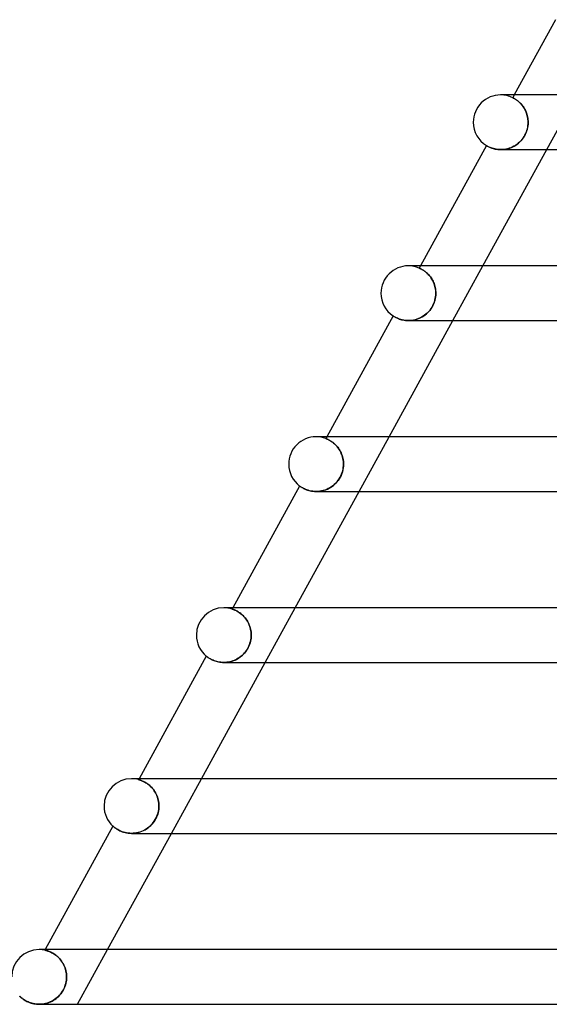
# Model space of a CAD drawing. Header units: millimetres. Extents: x -385 to 385, y -2 to 250.
# Tile 22 of 85: x -249 to -210, y 175 to 247. Entities that reach past the tile are written whole.
import ezdxf

# ---------------------------------------------------------------- set-up
doc = ezdxf.new("R2010")
doc.units = ezdxf.units.MM
doc.layers.add('HIDDEN', color=7, linetype='Continuous')
doc.layers.add('THICK', color=7, linetype='Continuous')

msp = doc.modelspace()

# ---------------------------------------------------------------- linework, layer by layer
at = {"layer": 'HIDDEN'}
for p, q in [((-213.493, 241.5), (-213.75, 241.5)), ((-212.751, 241.5), (-212.864, 241.293)), ((-212.862, 241.292), (-212.864, 241.293)), ((-212.864, 241.293), (-212.862, 241.292)), ((-212.855, 241.289), (-212.862, 241.292)), ((-212.862, 241.292), (-212.855, 241.289)), ((-212.844, 241.283), (-212.855, 241.289)), ((-212.855, 241.289), (-212.843, 241.283)), ((-212.828, 241.275), (-212.844, 241.283)), ((-212.843, 241.283), (-212.826, 241.274)), ((-212.808, 241.265), (-212.828, 241.275)), ((-212.826, 241.274), (-212.806, 241.264)), ((-212.784, 241.251), (-212.808, 241.265)), ((-212.806, 241.264), (-212.781, 241.25)), ((-212.755, 241.236), (-212.784, 241.251)), ((-212.781, 241.25), (-212.753, 241.235)), ((-212.723, 241.217), (-212.755, 241.236)), ((-212.753, 241.235), (-212.722, 241.217)), ((-212.688, 241.196), (-212.723, 241.217)), ((-212.722, 241.217), (-212.687, 241.196)), ((-210.383, 237.5), (-208.188, 241.5)), ((-212.649, 241.171), (-212.688, 241.196)), ((-212.687, 241.196), (-212.65, 241.172)), ((-212.65, 241.172), (-212.609, 241.145)), ((-212.607, 241.143), (-212.649, 241.171)), ((-212.609, 241.145), (-212.566, 241.114)), ((-212.562, 241.111), (-212.607, 241.143)), ((-212.566, 241.114), (-212.52, 241.08)), ((-212.515, 241.076), (-212.562, 241.111)), ((-212.52, 241.08), (-212.473, 241.042)), ((-212.466, 241.037), (-212.515, 241.076)), ((-212.473, 241.042), (-212.423, 241)), ((-212.416, 240.994), (-212.466, 241.037)), ((-212.423, 241), (-212.372, 240.954)), ((-212.364, 240.946), (-212.416, 240.994)), ((-212.372, 240.954), (-212.321, 240.904)), ((-212.311, 240.895), (-212.364, 240.946)), ((-212.321, 240.904), (-212.269, 240.85)), ((-212.258, 240.839), (-212.311, 240.895)), ((-212.269, 240.85), (-212.217, 240.792)), ((-212.206, 240.779), (-212.258, 240.839)), ((-212.217, 240.792), (-212.165, 240.729)), ((-212.155, 240.715), (-212.206, 240.779)), ((-212.165, 240.729), (-212.115, 240.661)), ((-212.104, 240.647), (-212.155, 240.715)), ((-212.115, 240.661), (-212.066, 240.589)), ((-212.056, 240.575), (-212.104, 240.647)), ((-212.066, 240.589), (-212.018, 240.514)), ((-212.01, 240.499), (-212.056, 240.575)), ((-212.018, 240.514), (-211.974, 240.435)), ((-211.965, 240.419), (-212.01, 240.499)), ((-211.974, 240.435), (-211.933, 240.352)), ((-211.925, 240.335), (-211.965, 240.419)), ((-211.933, 240.352), (-211.894, 240.267)), ((-211.887, 240.25), (-211.925, 240.335)), ((-211.894, 240.267), (-211.86, 240.177)), ((-211.854, 240.161), (-211.887, 240.25)), ((-211.86, 240.177), (-211.829, 240.086)), ((-211.824, 240.071), (-211.854, 240.161)), ((-211.829, 240.086), (-211.802, 239.992)), ((-211.799, 239.978), (-211.824, 240.071)), ((-211.802, 239.992), (-211.781, 239.896)), ((-211.778, 239.884), (-211.799, 239.978)), ((-211.781, 239.896), (-211.763, 239.799)), ((-211.762, 239.789), (-211.778, 239.884)), ((-211.763, 239.799), (-211.751, 239.701)), ((-211.75, 239.693), (-211.762, 239.789)), ((-211.779, 239.109), (-211.81, 238.978)), ((-211.797, 239.027), (-211.772, 239.146)), ((-211.757, 239.24), (-211.779, 239.109)), ((-211.772, 239.146), (-211.755, 239.264)), ((-211.745, 239.371), (-211.757, 239.24)), ((-211.755, 239.264), (-211.744, 239.382)), ((-211.751, 239.701), (-211.743, 239.601)), ((-211.743, 239.597), (-211.75, 239.693)), ((-211.741, 239.5), (-211.745, 239.371)), ((-211.744, 239.382), (-211.741, 239.5)), ((-211.743, 239.601), (-211.741, 239.5)), ((-211.741, 239.5), (-211.743, 239.597)), ((-212.185, 238.243), (-212.108, 238.344)), ((-212.096, 238.363), (-212.177, 238.252)), ((-212.108, 238.344), (-212.039, 238.45)), ((-212.022, 238.478), (-212.096, 238.363)), ((-212.039, 238.45), (-211.975, 238.56)), ((-211.956, 238.597), (-212.022, 238.478)), ((-211.975, 238.56), (-211.919, 238.674)), ((-211.899, 238.721), (-211.956, 238.597)), ((-211.919, 238.674), (-211.87, 238.791)), ((-211.85, 238.848), (-211.899, 238.721)), ((-211.87, 238.791), (-211.83, 238.909)), ((-211.81, 238.978), (-211.85, 238.848)), ((-211.83, 238.909), (-211.797, 239.027)), ((-214.787, 237.79), (-214.784, 237.788)), ((-214.784, 237.788), (-214.773, 237.782)), ((-214.773, 237.782), (-214.756, 237.772)), ((-214.756, 237.772), (-214.732, 237.758)), ((-214.732, 237.758), (-214.701, 237.741)), ((-214.701, 237.741), (-214.664, 237.721)), ((-214.664, 237.721), (-214.62, 237.7)), ((-214.62, 237.7), (-214.57, 237.677)), ((-214.57, 237.677), (-214.514, 237.653)), ((-214.514, 237.653), (-214.451, 237.628)), ((-214.451, 237.628), (-214.383, 237.604)), ((-214.383, 237.604), (-214.308, 237.581)), ((-213.189, 237.578), (-213.078, 237.613)), ((-213.015, 237.636), (-213.135, 237.594)), ((-213.078, 237.613), (-212.968, 237.656)), ((-212.898, 237.686), (-213.015, 237.636)), ((-212.968, 237.656), (-212.859, 237.705)), ((-212.783, 237.744), (-212.898, 237.686)), ((-212.859, 237.705), (-212.752, 237.761)), ((-212.672, 237.809), (-212.783, 237.744)), ((-212.752, 237.761), (-212.648, 237.825)), ((-212.564, 237.883), (-212.672, 237.809)), ((-212.648, 237.825), (-212.547, 237.895)), ((-212.46, 237.964), (-212.564, 237.883)), ((-212.547, 237.895), (-212.449, 237.973)), ((-212.361, 238.052), (-212.46, 237.964)), ((-212.449, 237.973), (-212.355, 238.057)), ((-212.266, 238.149), (-212.361, 238.052)), ((-212.355, 238.057), (-212.267, 238.148)), ((-212.267, 238.148), (-212.185, 238.243)), ((-212.177, 238.252), (-212.266, 238.149)), ((-214.308, 237.581), (-214.228, 237.559)), ((-214.228, 237.559), (-214.141, 237.54)), ((-214.141, 237.54), (-214.047, 237.523)), ((-214.047, 237.523), (-213.949, 237.511)), ((-213.949, 237.511), (-213.847, 237.503)), ((-213.847, 237.503), (-213.741, 237.5)), ((-213.622, 237.504), (-213.741, 237.5)), ((-213.741, 237.5), (-213.634, 237.503)), ((-213.634, 237.503), (-213.525, 237.512)), ((-213.502, 237.514), (-213.622, 237.504)), ((-213.525, 237.512), (-213.413, 237.527)), ((-213.38, 237.533), (-213.502, 237.514)), ((-213.413, 237.527), (-213.301, 237.549)), ((-213.257, 237.56), (-213.38, 237.533)), ((-213.301, 237.549), (-213.189, 237.578)), ((-213.135, 237.594), (-213.257, 237.56)), ((-220.234, 229), (-220.5, 229)), ((-219.611, 229), (-219.702, 228.834)), ((-217.243, 225), (-215.048, 229)), ((-219.699, 228.833), (-219.702, 228.834)), ((-219.702, 228.834), (-219.699, 228.833)), ((-219.692, 228.83), (-219.699, 228.833)), ((-219.699, 228.833), (-219.691, 228.829)), ((-219.68, 228.824), (-219.692, 228.83)), ((-219.691, 228.829), (-219.678, 228.824)), ((-219.663, 228.816), (-219.68, 228.824)), ((-219.678, 228.824), (-219.66, 228.816)), ((-219.641, 228.806), (-219.663, 228.816)), ((-219.66, 228.816), (-219.638, 228.805)), ((-219.614, 228.794), (-219.641, 228.806)), ((-219.638, 228.805), (-219.611, 228.792)), ((-219.584, 228.778), (-219.614, 228.794)), ((-219.611, 228.792), (-219.581, 228.777)), ((-219.549, 228.76), (-219.584, 228.778)), ((-219.581, 228.777), (-219.547, 228.759)), ((-219.511, 228.739), (-219.549, 228.76)), ((-219.547, 228.759), (-219.509, 228.739)), ((-219.469, 228.715), (-219.511, 228.739)), ((-219.509, 228.739), (-219.468, 228.715)), ((-219.424, 228.687), (-219.469, 228.715)), ((-219.468, 228.715), (-219.424, 228.688)), ((-219.424, 228.688), (-219.378, 228.658)), ((-219.376, 228.656), (-219.424, 228.687)), ((-219.378, 228.658), (-219.328, 228.623)), ((-219.325, 228.621), (-219.376, 228.656)), ((-219.328, 228.623), (-219.277, 228.585)), ((-219.272, 228.582), (-219.325, 228.621)), ((-219.277, 228.585), (-219.223, 228.543)), ((-219.218, 228.539), (-219.272, 228.582)), ((-219.223, 228.543), (-219.168, 228.496)), ((-219.162, 228.491), (-219.218, 228.539)), ((-219.168, 228.496), (-219.112, 228.445)), ((-219.105, 228.439), (-219.162, 228.491)), ((-219.112, 228.445), (-219.057, 228.39)), ((-219.049, 228.382), (-219.105, 228.439)), ((-219.057, 228.39), (-219.001, 228.331)), ((-218.992, 228.321), (-219.049, 228.382)), ((-219.001, 228.331), (-218.945, 228.266)), ((-218.937, 228.255), (-218.992, 228.321)), ((-218.945, 228.266), (-218.891, 228.197)), ((-218.882, 228.185), (-218.937, 228.255)), ((-218.891, 228.197), (-218.838, 228.123)), ((-218.83, 228.111), (-218.882, 228.185)), ((-218.838, 228.123), (-218.787, 228.046)), ((-218.78, 228.033), (-218.83, 228.111)), ((-218.787, 228.046), (-218.74, 227.964)), ((-218.733, 227.951), (-218.78, 228.033)), ((-218.74, 227.964), (-218.695, 227.879)), ((-218.689, 227.866), (-218.733, 227.951)), ((-218.695, 227.879), (-218.654, 227.79)), ((-218.649, 227.777), (-218.689, 227.866)), ((-218.654, 227.79), (-218.617, 227.698)), ((-218.613, 227.686), (-218.649, 227.777)), ((-218.617, 227.698), (-218.585, 227.604)), ((-218.581, 227.593), (-218.613, 227.686)), ((-218.585, 227.604), (-218.557, 227.508)), ((-218.554, 227.497), (-218.581, 227.593)), ((-218.557, 227.508), (-218.533, 227.409)), ((-218.532, 227.401), (-218.554, 227.497)), ((-218.533, 227.409), (-218.515, 227.309)), ((-218.514, 227.302), (-218.532, 227.401)), ((-218.515, 227.309), (-218.502, 227.207)), ((-218.501, 227.203), (-218.514, 227.302)), ((-218.508, 226.74), (-218.495, 226.87)), ((-218.495, 226.868), (-218.508, 226.736)), ((-218.502, 227.207), (-218.494, 227.104)), ((-218.493, 227.102), (-218.501, 227.203)), ((-218.495, 226.87), (-218.491, 227)), ((-218.491, 227), (-218.495, 226.868)), ((-218.494, 227.104), (-218.491, 227)), ((-218.491, 227), (-218.493, 227.102)), ((-218.71, 226.089), (-218.777, 225.97)), ((-218.765, 225.99), (-218.702, 226.107)), ((-218.652, 226.213), (-218.71, 226.089)), ((-218.702, 226.107), (-218.646, 226.227)), ((-218.603, 226.34), (-218.652, 226.213)), ((-218.646, 226.227), (-218.599, 226.352)), ((-218.562, 226.47), (-218.603, 226.34)), ((-218.599, 226.352), (-218.56, 226.479)), ((-218.531, 226.603), (-218.562, 226.47)), ((-218.56, 226.479), (-218.529, 226.609)), ((-218.508, 226.736), (-218.531, 226.603)), ((-218.529, 226.609), (-218.508, 226.74)), ((-219.316, 225.382), (-219.422, 225.31)), ((-219.375, 225.34), (-219.275, 225.412)), ((-219.213, 225.461), (-219.316, 225.382)), ((-219.275, 225.412), (-219.178, 225.491)), ((-219.115, 225.548), (-219.213, 225.461)), ((-219.178, 225.491), (-219.086, 225.577)), ((-219.022, 225.643), (-219.115, 225.548)), ((-219.086, 225.577), (-218.997, 225.67)), ((-218.934, 225.745), (-219.022, 225.643)), ((-218.997, 225.67), (-218.914, 225.77)), ((-218.851, 225.855), (-218.934, 225.745)), ((-218.914, 225.77), (-218.836, 225.877)), ((-218.777, 225.97), (-218.851, 225.855)), ((-218.836, 225.877), (-218.765, 225.99)), ((-221.618, 225.342), (-221.615, 225.339)), ((-221.615, 225.339), (-221.605, 225.333)), ((-221.605, 225.333), (-221.588, 225.322)), ((-221.588, 225.322), (-221.564, 225.307)), ((-221.564, 225.307), (-221.534, 225.288)), ((-221.534, 225.288), (-221.498, 225.267)), ((-221.498, 225.267), (-221.456, 225.244)), ((-221.456, 225.244), (-221.407, 225.219)), ((-221.407, 225.219), (-221.353, 225.192)), ((-221.353, 225.192), (-221.293, 225.165)), ((-221.293, 225.165), (-221.227, 225.138)), ((-221.227, 225.138), (-221.154, 225.111)), ((-221.154, 225.111), (-221.075, 225.086)), ((-221.075, 225.086), (-220.99, 225.062)), ((-220.99, 225.062), (-220.899, 225.041)), ((-220.899, 225.041), (-220.803, 225.024)), ((-220.803, 225.024), (-220.703, 225.011)), ((-220.703, 225.011), (-220.598, 225.003)), ((-220.598, 225.003), (-220.489, 225)), ((-220.368, 225.004), (-220.489, 225)), ((-220.489, 225), (-220.377, 225.003)), ((-220.377, 225.003), (-220.263, 225.013)), ((-220.247, 225.015), (-220.368, 225.004)), ((-220.263, 225.013), (-220.149, 225.03)), ((-220.125, 225.034), (-220.247, 225.015)), ((-220.149, 225.03), (-220.034, 225.053)), ((-220.002, 225.061), (-220.125, 225.034)), ((-220.034, 225.053), (-219.918, 225.084)), ((-219.881, 225.095), (-220.002, 225.061)), ((-219.918, 225.084), (-219.805, 225.121)), ((-219.762, 225.138), (-219.881, 225.095)), ((-219.805, 225.121), (-219.693, 225.166)), ((-219.645, 225.188), (-219.762, 225.138)), ((-219.693, 225.166), (-219.584, 225.217)), ((-219.532, 225.245), (-219.645, 225.188)), ((-219.584, 225.217), (-219.478, 225.276)), ((-219.422, 225.31), (-219.532, 225.245)), ((-219.478, 225.276), (-219.375, 225.34)), ((-226.976, 216.5), (-227.25, 216.5)), ((-226.47, 216.5), (-226.542, 216.37)), ((-226.539, 216.369), (-226.542, 216.37)), ((-226.542, 216.37), (-226.539, 216.369)), ((-226.53, 216.366), (-226.539, 216.369)), ((-226.539, 216.369), (-226.53, 216.366)), ((-226.517, 216.361), (-226.53, 216.366)), ((-226.53, 216.366), (-226.515, 216.36)), ((-226.498, 216.353), (-226.517, 216.361)), ((-226.515, 216.36), (-226.495, 216.353)), ((-226.474, 216.344), (-226.498, 216.353)), ((-226.495, 216.353), (-226.471, 216.342)), ((-226.444, 216.331), (-226.474, 216.344)), ((-226.471, 216.342), (-226.441, 216.33)), ((-226.41, 216.316), (-226.444, 216.331)), ((-226.441, 216.33), (-226.408, 216.315)), ((-226.372, 216.298), (-226.41, 216.316)), ((-226.408, 216.315), (-226.37, 216.297)), ((-226.33, 216.277), (-226.372, 216.298)), ((-226.37, 216.297), (-226.329, 216.276)), ((-226.283, 216.252), (-226.33, 216.277)), ((-226.329, 216.276), (-226.284, 216.253)), ((-226.284, 216.253), (-226.236, 216.226)), ((-226.234, 216.224), (-226.283, 216.252)), ((-226.236, 216.226), (-226.186, 216.195)), ((-226.181, 216.192), (-226.234, 216.224)), ((-226.186, 216.195), (-226.133, 216.161)), ((-226.125, 216.156), (-226.181, 216.192)), ((-226.133, 216.161), (-226.077, 216.123)), ((-226.068, 216.116), (-226.125, 216.156)), ((-226.077, 216.123), (-226.021, 216.081)), ((-226.009, 216.072), (-226.068, 216.116)), ((-226.021, 216.081), (-225.962, 216.035)), ((-225.948, 216.023), (-226.009, 216.072)), ((-225.962, 216.035), (-225.904, 215.984)), ((-225.887, 215.969), (-225.948, 216.023)), ((-224.103, 212.5), (-221.908, 216.5)), ((-225.904, 215.984), (-225.844, 215.928)), ((-225.826, 215.91), (-225.887, 215.969)), ((-225.844, 215.928), (-225.785, 215.868)), ((-225.765, 215.847), (-225.826, 215.91)), ((-225.785, 215.868), (-225.726, 215.803)), ((-225.706, 215.779), (-225.765, 215.847)), ((-225.726, 215.803), (-225.668, 215.732)), ((-225.648, 215.707), (-225.706, 215.779)), ((-225.668, 215.732), (-225.612, 215.658)), ((-225.593, 215.631), (-225.648, 215.707)), ((-225.612, 215.658), (-225.558, 215.579)), ((-225.54, 215.55), (-225.593, 215.631)), ((-225.558, 215.579), (-225.508, 215.496)), ((-225.491, 215.466), (-225.54, 215.55)), ((-225.508, 215.496), (-225.46, 215.409)), ((-225.445, 215.377), (-225.491, 215.466)), ((-225.46, 215.409), (-225.416, 215.317)), ((-225.403, 215.287), (-225.445, 215.377)), ((-225.416, 215.317), (-225.377, 215.223)), ((-225.366, 215.193), (-225.403, 215.287)), ((-225.377, 215.223), (-225.342, 215.126)), ((-225.333, 215.098), (-225.366, 215.193)), ((-225.342, 215.126), (-225.312, 215.027)), ((-225.305, 215), (-225.333, 215.098)), ((-225.312, 215.027), (-225.287, 214.925)), ((-225.282, 214.902), (-225.305, 215)), ((-225.287, 214.925), (-225.267, 214.821)), ((-225.264, 214.802), (-225.282, 214.902)), ((-225.267, 214.821), (-225.253, 214.715)), ((-225.251, 214.702), (-225.264, 214.802)), ((-225.253, 214.715), (-225.244, 214.608)), ((-225.244, 214.601), (-225.251, 214.702)), ((-225.244, 214.608), (-225.241, 214.5)), ((-225.241, 214.5), (-225.244, 214.601)), ((-225.379, 213.771), (-225.336, 213.892)), ((-225.319, 213.947), (-225.363, 213.812)), ((-225.336, 213.892), (-225.301, 214.014)), ((-225.285, 214.084), (-225.319, 213.947)), ((-225.301, 214.014), (-225.275, 214.136)), ((-225.26, 214.224), (-225.285, 214.084)), ((-225.275, 214.136), (-225.256, 214.258)), ((-225.246, 214.362), (-225.26, 214.224)), ((-225.256, 214.258), (-225.245, 214.379)), ((-225.241, 214.5), (-225.246, 214.362)), ((-225.245, 214.379), (-225.241, 214.5)), ((-225.72, 213.202), (-225.813, 213.1)), ((-225.793, 213.12), (-225.708, 213.216)), ((-225.633, 213.311), (-225.72, 213.202)), ((-225.708, 213.216), (-225.628, 213.318)), ((-225.552, 213.429), (-225.633, 213.311)), ((-225.628, 213.318), (-225.555, 213.424)), ((-225.555, 213.424), (-225.489, 213.536)), ((-225.48, 213.553), (-225.552, 213.429)), ((-225.489, 213.536), (-225.43, 213.652)), ((-225.417, 213.681), (-225.48, 213.553)), ((-225.43, 213.652), (-225.379, 213.771)), ((-225.363, 213.812), (-225.417, 213.681)), ((-228.447, 212.898), (-228.444, 212.895)), ((-228.444, 212.895), (-228.433, 212.887)), ((-228.433, 212.887), (-228.415, 212.874)), ((-228.415, 212.874), (-228.39, 212.857)), ((-228.39, 212.857), (-228.359, 212.836)), ((-228.359, 212.836), (-228.321, 212.812)), ((-228.321, 212.812), (-228.278, 212.785)), ((-228.278, 212.785), (-228.227, 212.756)), ((-228.227, 212.756), (-228.17, 212.726)), ((-228.17, 212.726), (-228.107, 212.694)), ((-228.107, 212.694), (-228.036, 212.662)), ((-228.036, 212.662), (-227.958, 212.631)), ((-227.958, 212.631), (-227.873, 212.601)), ((-227.873, 212.601), (-227.782, 212.574)), ((-227.782, 212.574), (-227.685, 212.549)), ((-227.685, 212.549), (-227.582, 212.529)), ((-227.582, 212.529), (-227.473, 212.513)), ((-227.473, 212.513), (-227.359, 212.503)), ((-227.359, 212.503), (-227.241, 212.5)), ((-227.241, 212.5), (-227.124, 212.503)), ((-227.112, 212.504), (-227.24, 212.5)), ((-227.124, 212.503), (-227.006, 212.514)), ((-226.982, 212.517), (-227.112, 212.504)), ((-227.006, 212.514), (-226.885, 212.532)), ((-226.852, 212.538), (-226.982, 212.517)), ((-226.885, 212.532), (-226.765, 212.558)), ((-226.723, 212.568), (-226.852, 212.538)), ((-226.765, 212.558), (-226.646, 212.591)), ((-226.596, 212.607), (-226.723, 212.568)), ((-226.646, 212.591), (-226.528, 212.632)), ((-226.472, 212.654), (-226.596, 212.607)), ((-226.528, 212.632), (-226.412, 212.68)), ((-226.352, 212.709), (-226.472, 212.654)), ((-226.412, 212.68), (-226.299, 212.736)), ((-226.235, 212.771), (-226.352, 212.709)), ((-226.299, 212.736), (-226.189, 212.799)), ((-226.123, 212.842), (-226.235, 212.771)), ((-226.189, 212.799), (-226.083, 212.869)), ((-226.015, 212.92), (-226.123, 212.842)), ((-226.083, 212.869), (-225.982, 212.946)), ((-225.912, 213.006), (-226.015, 212.92)), ((-225.982, 212.946), (-225.885, 213.03)), ((-225.813, 213.1), (-225.912, 213.006)), ((-225.885, 213.03), (-225.793, 213.12)), ((-233.718, 204), (-234, 204)), ((-233.33, 204), (-233.384, 203.903)), ((-233.381, 203.902), (-233.384, 203.903)), ((-233.384, 203.903), (-233.38, 203.902)), ((-233.372, 203.899), (-233.381, 203.902)), ((-233.38, 203.902), (-233.37, 203.898)), ((-233.358, 203.894), (-233.372, 203.899)), ((-233.37, 203.898), (-233.354, 203.893)), ((-233.338, 203.887), (-233.358, 203.894)), ((-233.354, 203.893), (-233.332, 203.885)), ((-233.312, 203.878), (-233.338, 203.887)), ((-233.332, 203.885), (-233.304, 203.875)), ((-233.282, 203.867), (-233.312, 203.878)), ((-233.304, 203.875), (-233.272, 203.863)), ((-233.246, 203.853), (-233.282, 203.867)), ((-233.272, 203.863), (-233.234, 203.848)), ((-233.206, 203.836), (-233.246, 203.853)), ((-233.234, 203.848), (-233.193, 203.831)), ((-233.161, 203.816), (-233.206, 203.836)), ((-233.193, 203.831), (-233.148, 203.81)), ((-233.112, 203.793), (-233.161, 203.816)), ((-233.148, 203.81), (-233.099, 203.787)), ((-233.06, 203.767), (-233.112, 203.793)), ((-233.099, 203.787), (-233.047, 203.76)), ((-233.005, 203.737), (-233.06, 203.767)), ((-230.963, 200), (-228.767, 204)), ((-233.047, 203.76), (-232.991, 203.729)), ((-232.946, 203.702), (-233.005, 203.737)), ((-232.991, 203.729), (-232.934, 203.694)), ((-232.885, 203.663), (-232.946, 203.702)), ((-232.934, 203.694), (-232.874, 203.656)), ((-232.822, 203.62), (-232.885, 203.663)), ((-232.874, 203.656), (-232.813, 203.613)), ((-232.758, 203.571), (-232.822, 203.62)), ((-232.813, 203.613), (-232.75, 203.565)), ((-232.693, 203.518), (-232.758, 203.571)), ((-232.75, 203.565), (-232.687, 203.513)), ((-232.628, 203.46), (-232.693, 203.518)), ((-232.687, 203.513), (-232.623, 203.456)), ((-232.563, 203.398), (-232.628, 203.46)), ((-232.623, 203.456), (-232.56, 203.394)), ((-232.499, 203.33), (-232.563, 203.398)), ((-232.56, 203.394), (-232.497, 203.327)), ((-232.437, 203.256), (-232.499, 203.33)), ((-232.497, 203.327), (-232.435, 203.254)), ((-232.376, 203.178), (-232.437, 203.256)), ((-232.435, 203.254), (-232.376, 203.178)), ((-232.319, 203.095), (-232.376, 203.178)), ((-232.376, 203.178), (-232.32, 203.097)), ((-232.32, 203.097), (-232.267, 203.011)), ((-232.265, 203.009), (-232.319, 203.095)), ((-232.267, 203.011), (-232.217, 202.922)), ((-232.215, 202.919), (-232.265, 203.009)), ((-232.217, 202.922), (-232.171, 202.828)), ((-232.17, 202.825), (-232.215, 202.919)), ((-232.171, 202.828), (-232.131, 202.732)), ((-232.129, 202.728), (-232.17, 202.825)), ((-232.131, 202.732), (-232.095, 202.634)), ((-232.093, 202.629), (-232.129, 202.728)), ((-232.095, 202.634), (-232.064, 202.533)), ((-232.062, 202.528), (-232.093, 202.629)), ((-232.064, 202.533), (-232.038, 202.429)), ((-232.037, 202.425), (-232.062, 202.528)), ((-232.038, 202.429), (-232.018, 202.324)), ((-232.017, 202.321), (-232.037, 202.425)), ((-232.018, 202.324), (-232.003, 202.217)), ((-232.047, 201.531), (-232.023, 201.648)), ((-232.021, 201.659), (-232.044, 201.545)), ((-232.023, 201.648), (-232.005, 201.765)), ((-232.004, 201.774), (-232.021, 201.659)), ((-232.003, 202.215), (-232.017, 202.321)), ((-232.005, 201.765), (-231.995, 201.883)), ((-231.995, 201.887), (-232.004, 201.774)), ((-232.003, 202.217), (-231.994, 202.109)), ((-231.994, 202.108), (-232.003, 202.215)), ((-231.995, 201.883), (-231.991, 202)), ((-231.991, 202), (-231.995, 201.887)), ((-231.994, 202.109), (-231.991, 202)), ((-231.991, 202), (-231.994, 202.108)), ((-232.274, 200.975), (-232.342, 200.87)), ((-232.335, 200.879), (-232.271, 200.98)), ((-232.212, 201.087), (-232.274, 200.975)), ((-232.271, 200.98), (-232.214, 201.085)), ((-232.214, 201.085), (-232.162, 201.192)), ((-232.159, 201.2), (-232.212, 201.087)), ((-232.162, 201.192), (-232.117, 201.302)), ((-232.113, 201.315), (-232.159, 201.2)), ((-232.117, 201.302), (-232.079, 201.415)), ((-232.075, 201.43), (-232.113, 201.315)), ((-232.079, 201.415), (-232.047, 201.531)), ((-232.044, 201.545), (-232.075, 201.43)), ((-235.274, 200.458), (-235.272, 200.456)), ((-235.272, 200.456), (-235.264, 200.45)), ((-235.264, 200.45), (-235.251, 200.44)), ((-235.251, 200.44), (-235.234, 200.426)), ((-235.234, 200.426), (-235.211, 200.409)), ((-235.211, 200.409), (-235.183, 200.388)), ((-235.183, 200.388), (-235.15, 200.365)), ((-235.15, 200.365), (-235.113, 200.339)), ((-235.113, 200.339), (-235.071, 200.312)), ((-235.071, 200.312), (-235.023, 200.283)), ((-235.023, 200.283), (-234.971, 200.253)), ((-234.971, 200.253), (-234.915, 200.223)), ((-234.915, 200.223), (-234.853, 200.193)), ((-234.853, 200.193), (-234.787, 200.163)), ((-234.787, 200.163), (-234.716, 200.134)), ((-233.273, 200.133), (-233.175, 200.174)), ((-233.136, 200.192), (-233.239, 200.147)), ((-233.175, 200.174), (-233.078, 200.221)), ((-233.035, 200.244), (-233.136, 200.192)), ((-233.078, 200.221), (-232.984, 200.272)), ((-232.937, 200.301), (-233.035, 200.244)), ((-232.984, 200.272), (-232.893, 200.329)), ((-232.841, 200.364), (-232.937, 200.301)), ((-232.893, 200.329), (-232.804, 200.391)), ((-232.749, 200.433), (-232.841, 200.364)), ((-232.804, 200.391), (-232.718, 200.458)), ((-232.66, 200.508), (-232.749, 200.433)), ((-232.718, 200.458), (-232.635, 200.531)), ((-232.574, 200.589), (-232.66, 200.508)), ((-232.635, 200.531), (-232.554, 200.609)), ((-232.492, 200.676), (-232.574, 200.589)), ((-232.554, 200.609), (-232.477, 200.694)), ((-232.415, 200.77), (-232.492, 200.676)), ((-232.477, 200.694), (-232.404, 200.784)), ((-232.342, 200.87), (-232.415, 200.77)), ((-232.404, 200.784), (-232.335, 200.879)), ((-234.716, 200.134), (-234.639, 200.107)), ((-234.639, 200.107), (-234.558, 200.081)), ((-234.558, 200.081), (-234.473, 200.058)), ((-234.473, 200.058), (-234.383, 200.038)), ((-234.383, 200.038), (-234.29, 200.022)), ((-234.29, 200.022), (-234.193, 200.01)), ((-234.193, 200.01), (-234.094, 200.003)), ((-234.094, 200.003), (-233.992, 200)), ((-233.992, 200), (-233.89, 200.003)), ((-233.884, 200.003), (-233.992, 200)), ((-233.992, 200), (-233.992, 200)), ((-233.89, 200.003), (-233.787, 200.011)), ((-233.775, 200.012), (-233.884, 200.003)), ((-233.787, 200.011), (-233.683, 200.024)), ((-233.666, 200.027), (-233.775, 200.012)), ((-233.683, 200.024), (-233.58, 200.043)), ((-233.558, 200.048), (-233.666, 200.027)), ((-233.58, 200.043), (-233.476, 200.068)), ((-233.45, 200.075), (-233.558, 200.048)), ((-233.476, 200.068), (-233.374, 200.098)), ((-233.344, 200.108), (-233.45, 200.075)), ((-233.374, 200.098), (-233.273, 200.133)), ((-233.239, 200.147), (-233.344, 200.108)), ((-240.46, 191.5), (-240.75, 191.5)), ((-240.19, 191.5), (-240.228, 191.431)), ((-240.225, 191.43), (-240.228, 191.431)), ((-240.228, 191.431), (-240.224, 191.43)), ((-240.215, 191.427), (-240.225, 191.43)), ((-240.224, 191.43), (-240.214, 191.427)), ((-240.199, 191.423), (-240.215, 191.427)), ((-240.214, 191.427), (-240.197, 191.422)), ((-240.178, 191.416), (-240.199, 191.423)), ((-240.197, 191.422), (-240.175, 191.416)), ((-240.15, 191.408), (-240.178, 191.416)), ((-240.175, 191.416), (-240.147, 191.407)), ((-240.116, 191.397), (-240.15, 191.408)), ((-240.147, 191.407), (-240.113, 191.396)), ((-240.077, 191.384), (-240.116, 191.397)), ((-240.113, 191.396), (-240.075, 191.383)), ((-240.034, 191.368), (-240.077, 191.384)), ((-240.075, 191.383), (-240.033, 191.368)), ((-239.985, 191.349), (-240.034, 191.368)), ((-240.033, 191.368), (-239.986, 191.349)), ((-239.986, 191.349), (-239.935, 191.328)), ((-239.932, 191.326), (-239.985, 191.349)), ((-239.935, 191.328), (-239.881, 191.303)), ((-239.876, 191.3), (-239.932, 191.326)), ((-239.881, 191.303), (-239.823, 191.274)), ((-239.816, 191.27), (-239.876, 191.3)), ((-239.823, 191.274), (-239.761, 191.241)), ((-239.753, 191.236), (-239.816, 191.27)), ((-239.761, 191.241), (-239.697, 191.203)), ((-239.687, 191.197), (-239.753, 191.236)), ((-239.697, 191.203), (-239.631, 191.161)), ((-239.619, 191.153), (-239.687, 191.197)), ((-239.631, 191.161), (-239.564, 191.114)), ((-239.55, 191.104), (-239.619, 191.153)), ((-239.564, 191.114), (-239.496, 191.062)), ((-239.48, 191.05), (-239.55, 191.104)), ((-239.496, 191.062), (-239.427, 191.005)), ((-239.41, 190.99), (-239.48, 191.05)), ((-239.427, 191.005), (-239.358, 190.942)), ((-239.341, 190.925), (-239.41, 190.99)), ((-239.358, 190.942), (-239.289, 190.873)), ((-239.272, 190.855), (-239.341, 190.925)), ((-239.289, 190.873), (-239.223, 190.8)), ((-239.206, 190.78), (-239.272, 190.855)), ((-237.822, 187.5), (-235.627, 191.5)), ((-239.223, 190.8), (-239.159, 190.721)), ((-239.143, 190.701), (-239.206, 190.78)), ((-239.159, 190.721), (-239.097, 190.637)), ((-239.083, 190.616), (-239.143, 190.701)), ((-239.097, 190.637), (-239.039, 190.549)), ((-239.026, 190.527), (-239.083, 190.616)), ((-239.039, 190.549), (-238.985, 190.455)), ((-238.973, 190.434), (-239.026, 190.527)), ((-238.985, 190.455), (-238.936, 190.359)), ((-238.926, 190.338), (-238.973, 190.434)), ((-238.936, 190.359), (-238.891, 190.259)), ((-238.883, 190.239), (-238.926, 190.338)), ((-238.891, 190.259), (-238.852, 190.155)), ((-238.846, 190.137), (-238.883, 190.239)), ((-238.852, 190.155), (-238.819, 190.05)), ((-238.814, 190.033), (-238.846, 190.137)), ((-238.819, 190.05), (-238.791, 189.942)), ((-238.788, 189.928), (-238.814, 190.033)), ((-238.791, 189.942), (-238.77, 189.833)), ((-238.768, 189.822), (-238.788, 189.928)), ((-238.77, 189.833), (-238.754, 189.723)), ((-238.753, 189.715), (-238.768, 189.822)), ((-238.757, 189.252), (-238.746, 189.377)), ((-238.745, 189.384), (-238.755, 189.267)), ((-238.754, 189.723), (-238.745, 189.612)), ((-238.745, 189.608), (-238.753, 189.715)), ((-238.746, 189.377), (-238.742, 189.5)), ((-238.745, 189.612), (-238.742, 189.5)), ((-238.742, 189.5), (-238.745, 189.608)), ((-238.742, 189.5), (-238.745, 189.384)), ((-238.92, 188.675), (-238.978, 188.558)), ((-238.942, 188.629), (-238.887, 188.752)), ((-238.871, 188.793), (-238.92, 188.675)), ((-238.887, 188.752), (-238.842, 188.876)), ((-238.83, 188.912), (-238.871, 188.793)), ((-238.842, 188.876), (-238.805, 189.002)), ((-238.798, 189.031), (-238.83, 188.912)), ((-238.805, 189.002), (-238.777, 189.127)), ((-238.773, 189.149), (-238.798, 189.031)), ((-238.777, 189.127), (-238.757, 189.252)), ((-238.755, 189.267), (-238.773, 189.149)), ((-242.098, 188.023), (-242.095, 188.019)), ((-242.095, 188.019), (-242.084, 188.01)), ((-242.084, 188.01), (-242.066, 187.994)), ((-242.066, 187.994), (-242.041, 187.973)), ((-242.041, 187.973), (-242.01, 187.947)), ((-242.01, 187.947), (-241.971, 187.917)), ((-239.467, 187.959), (-239.568, 187.88)), ((-239.527, 187.911), (-239.425, 187.995)), ((-239.369, 188.045), (-239.467, 187.959)), ((-239.425, 187.995), (-239.327, 188.086)), ((-239.278, 188.138), (-239.369, 188.045)), ((-239.327, 188.086), (-239.236, 188.184)), ((-239.193, 188.235), (-239.278, 188.138)), ((-239.236, 188.184), (-239.152, 188.287)), ((-239.114, 188.338), (-239.193, 188.235)), ((-239.152, 188.287), (-239.075, 188.396)), ((-239.042, 188.446), (-239.114, 188.338)), ((-239.075, 188.396), (-239.005, 188.51)), ((-238.978, 188.558), (-239.042, 188.446)), ((-239.005, 188.51), (-238.942, 188.629)), ((-241.971, 187.917), (-241.926, 187.884)), ((-241.926, 187.884), (-241.875, 187.848)), ((-241.875, 187.848), (-241.817, 187.81)), ((-241.817, 187.81), (-241.752, 187.771)), ((-241.752, 187.771), (-241.68, 187.731)), ((-241.68, 187.731), (-241.601, 187.692)), ((-241.601, 187.692), (-241.515, 187.654)), ((-241.515, 187.654), (-241.421, 187.618)), ((-241.421, 187.618), (-241.322, 187.585)), ((-241.322, 187.585), (-241.216, 187.557)), ((-241.216, 187.557), (-241.105, 187.533)), ((-241.105, 187.533), (-240.988, 187.515)), ((-240.988, 187.515), (-240.867, 187.504)), ((-240.867, 187.504), (-240.742, 187.5)), ((-240.742, 187.5), (-240.616, 187.504)), ((-240.619, 187.504), (-240.741, 187.5)), ((-240.495, 187.515), (-240.619, 187.504)), ((-240.616, 187.504), (-240.488, 187.516)), ((-240.372, 187.535), (-240.495, 187.515)), ((-240.488, 187.516), (-240.36, 187.537)), ((-240.25, 187.561), (-240.372, 187.535)), ((-240.36, 187.537), (-240.233, 187.566)), ((-240.13, 187.596), (-240.25, 187.561)), ((-240.233, 187.566), (-240.108, 187.603)), ((-240.012, 187.638), (-240.13, 187.596)), ((-240.108, 187.603), (-239.984, 187.649)), ((-239.896, 187.687), (-240.012, 187.638)), ((-239.984, 187.649), (-239.864, 187.703)), ((-239.784, 187.744), (-239.896, 187.687)), ((-239.864, 187.703), (-239.747, 187.765)), ((-239.674, 187.809), (-239.784, 187.744)), ((-239.747, 187.765), (-239.635, 187.834)), ((-239.568, 187.88), (-239.674, 187.809)), ((-239.635, 187.834), (-239.527, 187.911)), ((-247.202, 179), (-247.5, 179)), ((-247.05, 179), (-247.075, 178.954)), ((-247.071, 178.954), (-247.075, 178.954)), ((-247.075, 178.954), (-247.071, 178.953)), ((-247.061, 178.951), (-247.071, 178.954)), ((-247.071, 178.953), (-247.059, 178.951)), ((-247.045, 178.948), (-247.061, 178.951)), ((-247.059, 178.951), (-247.041, 178.947)), ((-247.021, 178.942), (-247.045, 178.948)), ((-247.041, 178.947), (-247.016, 178.941)), ((-246.992, 178.935), (-247.021, 178.942)), ((-247.016, 178.941), (-246.986, 178.933)), ((-246.957, 178.925), (-246.992, 178.935)), ((-246.986, 178.933), (-246.95, 178.923)), ((-246.916, 178.913), (-246.957, 178.925)), ((-246.95, 178.923), (-246.908, 178.911)), ((-246.869, 178.899), (-246.916, 178.913)), ((-246.908, 178.911), (-246.862, 178.896)), ((-246.818, 178.881), (-246.869, 178.899)), ((-246.862, 178.896), (-246.812, 178.879)), ((-246.762, 178.86), (-246.818, 178.881)), ((-246.812, 178.879), (-246.757, 178.858)), ((-246.702, 178.835), (-246.762, 178.86)), ((-246.757, 178.858), (-246.698, 178.833)), ((-246.638, 178.806), (-246.702, 178.835)), ((-246.698, 178.833), (-246.635, 178.805)), ((-246.571, 178.773), (-246.638, 178.806)), ((-246.635, 178.805), (-246.57, 178.772)), ((-246.502, 178.736), (-246.571, 178.773)), ((-246.57, 178.772), (-246.501, 178.735)), ((-246.43, 178.693), (-246.502, 178.736)), ((-246.501, 178.735), (-246.43, 178.693)), ((-246.357, 178.645), (-246.43, 178.693)), ((-246.43, 178.693), (-246.358, 178.646)), ((-246.358, 178.646), (-246.285, 178.593)), ((-246.282, 178.591), (-246.357, 178.645)), ((-246.285, 178.593), (-246.212, 178.535)), ((-246.208, 178.531), (-246.282, 178.591)), ((-244.682, 175), (-242.487, 179)), ((-246.212, 178.535), (-246.138, 178.471)), ((-246.134, 178.467), (-246.208, 178.531)), ((-246.138, 178.471), (-246.066, 178.401)), ((-246.062, 178.397), (-246.134, 178.467)), ((-246.066, 178.401), (-245.995, 178.326)), ((-245.991, 178.321), (-246.062, 178.397)), ((-245.995, 178.326), (-245.928, 178.245)), ((-245.923, 178.24), (-245.991, 178.321)), ((-245.928, 178.245), (-245.863, 178.159)), ((-245.858, 178.153), (-245.923, 178.24)), ((-245.863, 178.159), (-245.802, 178.068)), ((-245.798, 178.062), (-245.858, 178.153)), ((-245.802, 178.068), (-245.745, 177.973)), ((-245.741, 177.967), (-245.798, 178.062)), ((-245.745, 177.973), (-245.693, 177.874)), ((-245.69, 177.868), (-245.741, 177.967)), ((-245.693, 177.874), (-245.647, 177.772)), ((-245.645, 177.766), (-245.69, 177.868)), ((-245.647, 177.772), (-245.606, 177.667)), ((-245.605, 177.662), (-245.645, 177.766)), ((-245.606, 177.667), (-245.572, 177.559)), ((-245.571, 177.555), (-245.605, 177.662)), ((-245.572, 177.559), (-245.543, 177.45)), ((-245.542, 177.447), (-245.571, 177.555)), ((-245.543, 177.45), (-245.521, 177.339)), ((-245.521, 177.337), (-245.542, 177.447)), ((-245.521, 177.339), (-245.505, 177.227)), ((-245.505, 177.226), (-245.521, 177.337)), ((-245.505, 177.227), (-245.495, 177.114)), ((-245.495, 177.113), (-245.505, 177.226)), ((-245.578, 176.421), (-245.617, 176.305)), ((-245.585, 176.398), (-245.552, 176.516)), ((-245.546, 176.538), (-245.578, 176.421)), ((-245.552, 176.516), (-245.526, 176.637)), ((-245.522, 176.654), (-245.546, 176.538)), ((-245.526, 176.637), (-245.507, 176.758)), ((-245.505, 176.77), (-245.522, 176.654)), ((-245.507, 176.758), (-245.496, 176.879)), ((-245.495, 176.886), (-245.505, 176.77)), ((-245.496, 176.879), (-245.492, 177)), ((-245.495, 177.114), (-245.492, 177)), ((-245.492, 177), (-245.495, 177.113)), ((-245.492, 177), (-245.495, 176.886)), ((-246.008, 175.66), (-245.931, 175.751)), ((-245.92, 175.764), (-246, 175.669)), ((-245.931, 175.751), (-245.858, 175.848)), ((-245.846, 175.864), (-245.92, 175.764)), ((-245.858, 175.848), (-245.79, 175.951)), ((-245.779, 175.969), (-245.846, 175.864)), ((-245.79, 175.951), (-245.728, 176.058)), ((-245.718, 176.077), (-245.779, 175.969)), ((-245.728, 176.058), (-245.674, 176.168)), ((-245.664, 176.189), (-245.718, 176.077)), ((-245.674, 176.168), (-245.626, 176.282)), ((-245.617, 176.305), (-245.664, 176.189)), ((-245.626, 176.282), (-245.585, 176.398)), ((-248.92, 175.592), (-248.917, 175.589)), ((-248.917, 175.589), (-248.91, 175.581)), ((-248.91, 175.581), (-248.897, 175.569)), ((-248.897, 175.569), (-248.88, 175.553)), ((-248.88, 175.553), (-248.859, 175.533)), ((-248.859, 175.533), (-248.832, 175.509)), ((-248.832, 175.509), (-248.802, 175.483)), ((-248.802, 175.483), (-248.768, 175.454)), ((-248.768, 175.454), (-248.729, 175.423)), ((-248.729, 175.423), (-248.685, 175.391)), ((-248.685, 175.391), (-248.637, 175.356)), ((-248.637, 175.356), (-248.584, 175.321)), ((-248.584, 175.321), (-248.526, 175.285)), ((-248.526, 175.285), (-248.463, 175.249)), ((-248.463, 175.249), (-248.395, 175.214)), ((-248.395, 175.214), (-248.322, 175.179)), ((-248.322, 175.179), (-248.245, 175.146)), ((-248.245, 175.146), (-248.164, 175.115)), ((-248.164, 175.115), (-248.078, 175.087)), ((-248.078, 175.087), (-247.987, 175.062)), ((-247.987, 175.062), (-247.892, 175.04)), ((-247.892, 175.04), (-247.795, 175.023)), ((-247.795, 175.023), (-247.694, 175.01)), ((-247.694, 175.01), (-247.592, 175.002)), ((-247.592, 175.002), (-247.487, 175)), ((-247.372, 175.004), (-247.489, 175)), ((-247.487, 175), (-247.379, 175.003)), ((-247.379, 175.003), (-247.271, 175.012)), ((-247.254, 175.014), (-247.372, 175.004)), ((-247.271, 175.012), (-247.162, 175.027)), ((-247.137, 175.032), (-247.254, 175.014)), ((-247.162, 175.027), (-247.054, 175.048)), ((-247.021, 175.056), (-247.137, 175.032)), ((-247.054, 175.048), (-246.947, 175.076)), ((-246.906, 175.088), (-247.021, 175.056)), ((-246.947, 175.076), (-246.842, 175.108)), ((-246.794, 175.126), (-246.906, 175.088)), ((-246.842, 175.108), (-246.739, 175.147)), ((-246.683, 175.171), (-246.794, 175.126)), ((-246.739, 175.147), (-246.638, 175.191)), ((-246.576, 175.222), (-246.683, 175.171)), ((-246.638, 175.191), (-246.54, 175.241)), ((-246.471, 175.28), (-246.576, 175.222)), ((-246.54, 175.241), (-246.444, 175.297)), ((-246.369, 175.345), (-246.471, 175.28)), ((-246.444, 175.297), (-246.351, 175.357)), ((-246.271, 175.416), (-246.369, 175.345)), ((-246.351, 175.357), (-246.261, 175.424)), ((-246.176, 175.494), (-246.271, 175.416)), ((-246.261, 175.424), (-246.173, 175.497)), ((-246.085, 175.579), (-246.176, 175.494)), ((-246.173, 175.497), (-246.089, 175.575)), ((-246.089, 175.575), (-246.008, 175.66)), ((-246, 175.669), (-246.085, 175.579))]:
    msp.add_line(p, q, dxfattribs=at)
for centre, start in [((-213.75, 239.5), 63.71606), ((-220.5, 227), 66.47903), ((-227.25, 214.5), 69.25398), ((-234, 202), 72.04847), ((-240.75, 189.5), 74.86914), ((-247.5, 177), 77.72384)]:
    msp.add_arc(centre, 2, start, 89.99998, dxfattribs=at)
at = {"layer": 'THICK'}
for p, q in [((-209.732, 247), (-212.751, 241.5)), ((0, 241.5), (-213.75, 241.5)), ((-214.787, 237.79), (-219.611, 229)), ((-214.783, 237.787), (-214.787, 237.79)), ((-214.77, 237.78), (-214.783, 237.787)), ((-214.749, 237.768), (-214.77, 237.78)), ((-214.72, 237.751), (-214.749, 237.768)), ((-214.683, 237.731), (-214.72, 237.751)), ((-214.637, 237.708), (-214.683, 237.731)), ((-214.583, 237.682), (-214.637, 237.708)), ((-214.52, 237.655), (-214.583, 237.682)), ((-214.449, 237.627), (-214.52, 237.655)), ((-214.37, 237.6), (-214.449, 237.627)), ((-215.048, 229), (-210.383, 237.5)), ((-214.282, 237.573), (-214.37, 237.6)), ((-214.187, 237.549), (-214.282, 237.573)), ((-214.084, 237.529), (-214.187, 237.549)), ((-213.976, 237.513), (-214.084, 237.529)), ((-213.861, 237.503), (-213.976, 237.513)), ((-213.741, 237.5), (-213.861, 237.503)), ((-213.743, 237.5), (-152.522, 237.5)), ((0, 229), (-220.5, 229)), ((-221.618, 225.342), (-226.47, 216.5)), ((-221.908, 216.5), (-217.243, 225)), ((-221.614, 225.339), (-221.618, 225.342)), ((-221.602, 225.331), (-221.614, 225.339)), ((-221.583, 225.319), (-221.602, 225.331)), ((-221.555, 225.301), (-221.583, 225.319)), ((-221.519, 225.28), (-221.555, 225.301)), ((-221.475, 225.255), (-221.519, 225.28)), ((-221.424, 225.227), (-221.475, 225.255)), ((-221.364, 225.197), (-221.424, 225.227)), ((-221.295, 225.166), (-221.364, 225.197)), ((-221.219, 225.135), (-221.295, 225.166)), ((-221.135, 225.105), (-221.219, 225.135)), ((-221.043, 225.077), (-221.135, 225.105)), ((-220.944, 225.051), (-221.043, 225.077)), ((-220.838, 225.03), (-220.944, 225.051)), ((-220.727, 225.014), (-220.838, 225.03)), ((-220.61, 225.003), (-220.727, 225.014)), ((-220.489, 225), (-220.61, 225.003)), ((-220.493, 225), (-157.372, 225)), ((0, 216.5), (-227.25, 216.5)), ((-228.447, 212.898), (-233.33, 204)), ((-228.767, 204), (-224.103, 212.5)), ((-228.443, 212.894), (-228.447, 212.898)), ((-228.43, 212.885), (-228.443, 212.894)), ((-228.409, 212.87), (-228.43, 212.885)), ((-228.378, 212.849), (-228.409, 212.87)), ((-228.34, 212.824), (-228.378, 212.849)), ((-228.293, 212.794), (-228.34, 212.824)), ((-228.237, 212.761), (-228.293, 212.794)), ((-228.172, 212.727), (-228.237, 212.761)), ((-228.099, 212.691), (-228.172, 212.727)), ((-228.017, 212.654), (-228.099, 212.691)), ((-227.927, 212.62), (-228.017, 212.654)), ((-227.829, 212.587), (-227.927, 212.62)), ((-227.722, 212.558), (-227.829, 212.587)), ((-227.609, 212.534), (-227.722, 212.558)), ((-227.491, 212.515), (-227.609, 212.534)), ((-227.368, 212.504), (-227.491, 212.515)), ((-227.24, 212.5), (-227.368, 212.504)), ((-227.242, 212.5), (-162.223, 212.5)), ((0, 204), (-234, 204)), ((-235.274, 200.458), (-240.19, 191.5)), ((-235.271, 200.456), (-235.274, 200.458)), ((-235.262, 200.449), (-235.271, 200.456)), ((-235.248, 200.437), (-235.262, 200.449)), ((-235.227, 200.421), (-235.248, 200.437)), ((-235.201, 200.401), (-235.227, 200.421)), ((-235.169, 200.378), (-235.201, 200.401)), ((-235.131, 200.351), (-235.169, 200.378)), ((-235.087, 200.322), (-235.131, 200.351)), ((-235.037, 200.291), (-235.087, 200.322)), ((-234.98, 200.258), (-235.037, 200.291)), ((-234.918, 200.225), (-234.98, 200.258)), ((-234.849, 200.191), (-234.918, 200.225)), ((-234.775, 200.158), (-234.849, 200.191)), ((-235.627, 191.5), (-230.963, 200)), ((-234.694, 200.126), (-234.775, 200.158)), ((-234.608, 200.096), (-234.694, 200.126)), ((-234.516, 200.069), (-234.608, 200.096)), ((-234.419, 200.046), (-234.516, 200.069)), ((-234.317, 200.026), (-234.419, 200.046)), ((-234.211, 200.012), (-234.317, 200.026)), ((-234.103, 200.003), (-234.211, 200.012)), ((-233.992, 200), (-234.103, 200.003)), ((-233.992, 200), (-167.074, 200)), ((0, 191.5), (-240.75, 191.5)), ((-242.098, 188.023), (-247.05, 179)), ((-242.095, 188.019), (-242.098, 188.023)), ((-242.085, 188.011), (-242.095, 188.019)), ((-242.068, 187.996), (-242.085, 188.011)), ((-242.044, 187.975), (-242.068, 187.996)), ((-242.013, 187.95), (-242.044, 187.975)), ((-241.976, 187.921), (-242.013, 187.95)), ((-242.487, 179), (-237.822, 187.5)), ((-241.932, 187.887), (-241.976, 187.921)), ((-241.88, 187.851), (-241.932, 187.887)), ((-241.821, 187.813), (-241.88, 187.851)), ((-241.755, 187.773), (-241.821, 187.813)), ((-241.682, 187.732), (-241.755, 187.773)), ((-241.602, 187.692), (-241.682, 187.732)), ((-241.514, 187.654), (-241.602, 187.692)), ((-241.42, 187.617), (-241.514, 187.654)), ((-241.32, 187.585), (-241.42, 187.617)), ((-241.213, 187.556), (-241.32, 187.585)), ((-241.102, 187.532), (-241.213, 187.556)), ((-240.985, 187.515), (-241.102, 187.532)), ((-240.864, 187.504), (-240.985, 187.515)), ((-240.741, 187.5), (-240.864, 187.504)), ((-240.742, 187.5), (-171.924, 187.5)), ((0, 179), (-247.5, 179)), ((-248.918, 175.589), (-248.92, 175.592)), ((-248.91, 175.581), (-248.918, 175.589)), ((-248.896, 175.568), (-248.91, 175.581)), ((-248.878, 175.55), (-248.896, 175.568)), ((-248.854, 175.528), (-248.878, 175.55)), ((-248.824, 175.502), (-248.854, 175.528)), ((-248.789, 175.472), (-248.824, 175.502)), ((-248.749, 175.439), (-248.789, 175.472)), ((-248.703, 175.404), (-248.749, 175.439)), ((-248.651, 175.366), (-248.703, 175.404)), ((-248.593, 175.327), (-248.651, 175.366)), ((-248.53, 175.288), (-248.593, 175.327)), ((-248.46, 175.248), (-248.53, 175.288)), ((-248.385, 175.209), (-248.46, 175.248)), ((-248.304, 175.171), (-248.385, 175.209)), ((-248.218, 175.135), (-248.304, 175.171)), ((-248.125, 175.102), (-248.218, 175.135)), ((-248.029, 175.073), (-248.125, 175.102)), ((-247.928, 175.048), (-248.029, 175.073)), ((-247.823, 175.027), (-247.928, 175.048)), ((-247.715, 175.012), (-247.823, 175.027)), ((-247.603, 175.003), (-247.715, 175.012)), ((-247.489, 175), (-247.603, 175.003)), ((-247.492, 175), (-176.775, 175))]:
    msp.add_line(p, q, dxfattribs=at)
for centre, start, end in [((-213.75, 239.5), 89.99998, 180.00002), ((-213.75, 239.5), 180.00002, 238.76964), ((-220.5, 227), 89.99998, 180.00002), ((-220.5, 227), 180.00002, 236.0066), ((-227.25, 214.5), 89.99998, 180.00002), ((-227.25, 214.5), 180.00002, 233.23177), ((-234, 202), 89.99998, 179.99998), ((-234, 202), 179.99998, 230.43717), ((-240.75, 189.5), 89.99998, 179.99998), ((-240.75, 189.5), 179.99998, 227.6165), ((-247.5, 177), 89.99998, 179.99998)]:
    msp.add_arc(centre, 2, start, end, dxfattribs=at)

doc.saveas('drawing.dxf')
